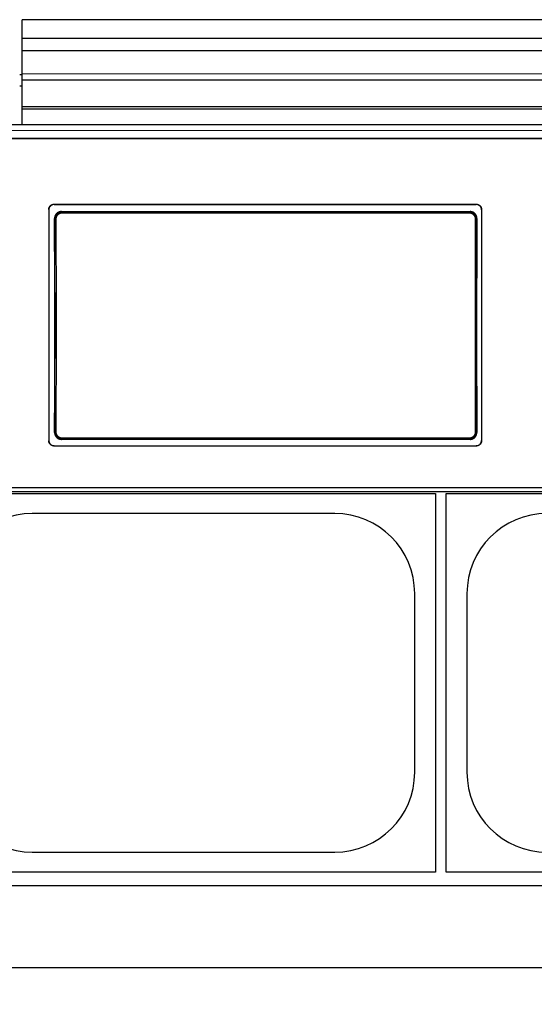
# Model space of a CAD drawing. Header units: inches. Extents: x 0 to 20790, y -12 to 14700.
# Tile 126 of 256: x 3400 to 3890, y 10247 to 11184. Entities that reach past the tile are written whole.
import ezdxf

# ---------------------------------------------------------------- set-up
doc = ezdxf.new("R2010")
doc.units = ezdxf.units.IN
doc.layers.add('1', color=7, linetype='Continuous', true_color=0xffffff)
doc.layers.add('254', color=7, linetype='Continuous', true_color=0xffffff)
doc.styles.add('latin_extended', font='simplex.shx')
doc.dimstyles.get("Standard").update_dxf_attribs({"dimtxt": 0.18, "dimasz": 0.18, "dimexe": 0.18, "dimexo": 0.0625, "dimgap": 0.09, "dimtad": 0, "dimtih": 1, "dimtoh": 1, "dimdec": 4, "dimzin": 0, "dimdsep": 46, "dimtxsty": 'Standard', "dimcen": 0.09, "dimadec": 0, "dimazin": 0, "dimtfac": 1, "dimtdec": 4, "dimtofl": 0, "dimtmove": 0, "dimatfit": 3, "dimfxl": 1, "dimtolj": 1, "dimtzin": 0, "dimarcsym": 0})

# ---------------------------------------------------------------- blocks, each defined once
blk = doc.blocks.new('_U1')
at = {"layer": '254', "color": 3, "linetype": 'Continuous', "lineweight": 13, "transparency": 16777216}
for p, q in [((1386.41, 10951.25), (1386.41, 7981.75)), ((8061.41, 9764.75), (8061.41, 7981.75)), ((1508.91, 8016.75), (7938.91, 8016.75))]:
    blk.add_line(p, q, dxfattribs=at)
at = {"layer": '254', "color": 3, "transparency": 16777216}
for points in [[(1508.91, 8037.17), (1508.91, 7996.34), (1386.41, 8016.75)], [(7938.91, 7996.34), (7938.91, 8037.17), (8061.41, 8016.75)]]:
    blk.add_solid(points, dxfattribs=at)
at = {"layer": 'Defpoints', "color": 0, "transparency": 16777216}
for p in [(1386.41, 10986.25), (8061.41, 9799.75), (8061.41, 8016.75)]:
    blk.add_point(p, dxfattribs=at)
at = {"layer": '254', "color": 2, "lineweight": 13, "transparency": 16777216, "insert": (4508.08, 8200.5), "char_height": 122.5, "attachment_point": 1, "style": 'latin_extended'}
blk.add_mtext('\\A1;6675', dxfattribs=at)

msp = doc.modelspace()

# ---------------------------------------------------------------- linework, layer by layer
at = {"layer": '1', "color": 2, "linetype": 'Continuous', "lineweight": 25}
for p, q in [((3402.911, 11165.811), (3402.911, 11183.623)), ((4379.911, 11183.623), (3402.911, 11183.623)), ((3402.911, 11153.851), (3402.911, 11165.811)), ((4379.911, 11165.811), (3402.911, 11165.811)), ((3402.911, 11131.988), (3402.911, 11153.851)), ((4379.911, 11153.851), (3402.911, 11153.851)), ((3402.411, 11136.754), (3402.411, 11083.518)), ((3402.91, 11136.754), (3402.411, 11136.754)), ((3402.417, 11131.254), (3400.411, 11131.254)), ((3402.911, 11126.268), (3402.911, 11131.988)), ((3400.404, 11120.754), (3402.406, 11120.754)), ((3402.911, 11126.268), (4379.911, 11126.268)), ((3402.911, 11100.726), (3402.911, 11126.268)), ((3402.911, 11098.461), (3402.911, 11100.726)), ((4379.911, 11100.726), (3402.911, 11100.726)), ((3402.911, 11083.52), (3402.911, 11098.461)), ((4379.911, 11098.461), (3402.911, 11098.461)), ((3926.161, 11083.52), (3343.161, 11083.52)), ((3927.161, 11070.629), (3342.161, 11070.629)), ((3343.161, 11070.634), (3926.161, 11070.634)), ((3433.161, 11008.126), (3835.161, 11008.126)), ((3433.161, 11007.821), (3835.161, 11007.821)), ((3428.161, 11003.151), (3428.161, 10783.077)), ((3440.075, 11001.063), (3829.248, 11001.063)), ((3840.161, 11003.151), (3840.161, 10783.077)), ((3829.184, 10784.409), (3440.138, 10784.409)), ((3433.161, 10778.366), (3835.161, 10778.366)), ((3433.161, 10778.097), (3835.161, 10778.097)), ((2695.161, 10734.672), (3945.161, 10734.672)), ((3947.161, 10738.259), (3322.161, 10738.259)), ((3316.411, 10732.754), (3796.411, 10732.754)), ((3796.411, 10732.754), (3796.411, 10372.754)), ((3806.411, 10732.754), (4286.411, 10732.754)), ((3806.411, 10372.754), (3806.411, 10732.754)), ((3700.411, 10713.854), (3412.411, 10713.854)), ((3776.511, 10467.754), (3776.511, 10637.754)), ((3826.311, 10637.754), (3826.311, 10467.754)), ((3412.411, 10391.654), (3700.411, 10391.654)), ((3796.411, 10372.754), (3316.411, 10372.754)), ((4286.411, 10372.754), (3806.411, 10372.754)), ((7321.411, 10359.753), (2798.923, 10359.753)), ((7321.411, 10281.811), (2910.959, 10281.811))]:
    msp.add_line(p, q, dxfattribs=at)
at = {"layer": '1', "color": 110, "linetype": 'Continuous', "lineweight": 13}
for p, q in [((4379.911, 11131.988), (3402.911, 11131.988)), ((3433.161, 11008.126), (3433.161, 11007.821)), ((3835.161, 11007.821), (3835.161, 11008.126)), ((3440.075, 11001.063), (3440.633, 11000.505)), ((3440.633, 11000.505), (3828.69, 11000.505)), ((3440.633, 11000.505), (3440.633, 10999.595)), ((3828.69, 10999.595), (3440.633, 10999.595)), ((3828.69, 11000.505), (3829.248, 11001.063)), ((3828.69, 11000.505), (3828.69, 10999.595)), ((3434.167, 10993.989), (3433.616, 10994.54)), ((3835.707, 10994.54), (3835.156, 10993.989)), ((3433.675, 10790.928), (3434.167, 10791.42)), ((3835.156, 10791.42), (3835.647, 10790.928)), ((3440.633, 10784.904), (3440.138, 10784.409)), ((3440.633, 10784.904), (3440.633, 10785.813)), ((3440.633, 10785.813), (3828.69, 10785.813)), ((3828.69, 10784.904), (3440.633, 10784.904)), ((3828.69, 10785.813), (3828.69, 10784.904)), ((3829.184, 10784.409), (3828.69, 10784.904)), ((3433.161, 10778.366), (3433.161, 10778.097)), ((3835.161, 10778.097), (3835.161, 10778.366))]:
    msp.add_line(p, q, dxfattribs=at)
at = {"layer": '1', "color": 2, "linetype": 'Continuous', "lineweight": 25}
for centre, start, end in [((3412.411, 10637.754), 90, 180), ((3700.411, 10637.754), 0, 90), ((3902.411, 10637.754), 90, 180), ((3412.411, 10467.754), 180, 270), ((3700.411, 10467.754), 270, 0), ((3902.411, 10467.754), 180, 270)]:
    msp.add_arc(centre, 76.1, start, end, dxfattribs=at)
for centre, start_param, end_param in [((3370.984, 10886.094), 4.6330009, 4.8028843), ((3898.339, 10886.094), 1.480301, 1.6501845)]:
    msp.add_ellipse(centre, major_axis=(0, 1200), ratio=0.0524078, start_param=start_param, end_param=end_param, dxfattribs=at)
at = {"layer": '1', "color": 110, "linetype": 'Continuous', "lineweight": 13}
for centre, major_axis, ratio, start_param, end_param in [((3435.166, 10993.989), (1, 0.004), 0.0844733, 1.570421, 3.0890448), ((3371.555, 10892.704), (0, 1199), 0.0524078, 4.6278141, 4.7969639), ((3372.554, 10892.704), (0, 1200), 0.0523641, 4.6278141, 4.7969639), ((3896.769, 10892.704), (0, 1200), 0.0523641, 1.4862214, 1.6553712), ((3834.157, 10993.989), (-1, 0.004), 0.0844733, 3.1941405, 4.7127643), ((3897.768, 10892.704), (0, 1199), 0.0524078, 1.4862214, 1.6553712), ((3435.166, 10791.42), (1, -0.004), 0.0844733, 3.1941405, 4.7127643), ((3834.157, 10791.42), (1, 0.004), 0.0844733, 4.7120137, 6.2306374)]:
    msp.add_ellipse(centre, major_axis=major_axis, ratio=ratio, start_param=start_param, end_param=end_param, dxfattribs=at)
msp.add_open_spline([(3926.161, 11078.147), (3343.161, 11078.147)], degree=1, dxfattribs=at)
at = {"layer": '1', "color": 2, "linetype": 'Continuous', "lineweight": 25}
for points, knots in [([(3428.161, 11003.151), (3428.161, 11003.315), (3428.17, 11003.478), (3428.202, 11003.801), (3428.249, 11004.121), (3428.328, 11004.436), (3428.388, 11004.632), (3428.4, 11004.671), (3428.426, 11004.748), (3428.439, 11004.787), (3428.481, 11004.903), (3428.511, 11004.979), (3428.605, 11005.205), (3428.744, 11005.499), (3428.911, 11005.777), (3429.047, 11005.979), (3429.094, 11006.046), (3429.168, 11006.144), (3429.192, 11006.177), (3429.243, 11006.242), (3429.269, 11006.274), (3429.399, 11006.432), (3429.509, 11006.553), (3429.74, 11006.782), (3429.981, 11007), (3430.243, 11007.194), (3430.414, 11007.307), (3430.448, 11007.33), (3430.518, 11007.374), (3430.553, 11007.395), (3430.659, 11007.459), (3430.73, 11007.499), (3430.946, 11007.614), (3431.241, 11007.753), (3431.548, 11007.862), (3431.782, 11007.933), (3431.861, 11007.955), (3432.02, 11007.995), (3432.101, 11008.013), (3432.343, 11008.061), (3432.668, 11008.11), (3432.996, 11008.126), (3433.161, 11008.126)], [0, 0, 0, 0, 0.0625, 0.0625, 0.125, 0.1875, 0.1875, 0.203125, 0.203125, 0.21875, 0.21875, 0.25, 0.25, 0.3125, 0.375, 0.375, 0.40625, 0.40625, 0.421875, 0.421875, 0.4375, 0.4375, 0.5, 0.5, 0.5625, 0.625, 0.625, 0.640625, 0.640625, 0.65625, 0.65625, 0.6875, 0.6875, 0.75, 0.8125, 0.8125, 0.84375, 0.84375, 0.875, 0.875, 0.9375, 1, 1, 1, 1]), ([(3433.161, 11007.821), (3432.996, 11007.821), (3432.833, 11007.813), (3432.508, 11007.781), (3432.186, 11007.734), (3431.869, 11007.655), (3431.673, 11007.596), (3431.634, 11007.584), (3431.556, 11007.558), (3431.517, 11007.545), (3431.4, 11007.503), (3431.324, 11007.474), (3431.097, 11007.38), (3430.802, 11007.242), (3430.523, 11007.075), (3430.319, 11006.94), (3430.218, 11006.87), (3430.12, 11006.796), (3430.055, 11006.745), (3430.023, 11006.72), (3429.864, 11006.59), (3429.742, 11006.48), (3429.512, 11006.251), (3429.293, 11006.011), (3429.098, 11005.75), (3428.984, 11005.581), (3428.961, 11005.546), (3428.917, 11005.477), (3428.896, 11005.442), (3428.832, 11005.337), (3428.792, 11005.266), (3428.676, 11005.051), (3428.536, 11004.757), (3428.426, 11004.452), (3428.355, 11004.219), (3428.333, 11004.14), (3428.293, 11003.982), (3428.274, 11003.902), (3428.226, 11003.66), (3428.178, 11003.337), (3428.161, 11003.01), (3428.161, 11002.846)], [0, 0, 0, 0, 0.0625, 0.0625, 0.125, 0.1875, 0.1875, 0.203125, 0.203125, 0.21875, 0.21875, 0.25, 0.25, 0.3125, 0.375, 0.375, 0.40625, 0.421875, 0.421875, 0.4375, 0.4375, 0.5, 0.5, 0.5625, 0.625, 0.625, 0.640625, 0.640625, 0.65625, 0.65625, 0.6875, 0.6875, 0.75, 0.8125, 0.8125, 0.84375, 0.84375, 0.875, 0.875, 0.9375, 1, 1, 1, 1]), ([(3835.161, 11008.126), (3835.326, 11008.126), (3835.49, 11008.118), (3835.815, 11008.086), (3836.137, 11008.038), (3836.454, 11007.96), (3836.65, 11007.9), (3836.689, 11007.888), (3836.767, 11007.863), (3836.806, 11007.849), (3836.923, 11007.808), (3836.999, 11007.778), (3837.226, 11007.685), (3837.521, 11007.546), (3837.8, 11007.38), (3838.004, 11007.244), (3838.104, 11007.174), (3838.203, 11007.1), (3838.268, 11007.05), (3838.3, 11007.024), (3838.459, 11006.894), (3838.58, 11006.785), (3838.811, 11006.555), (3839.03, 11006.316), (3839.225, 11006.055), (3839.339, 11005.885), (3839.361, 11005.851), (3839.406, 11005.781), (3839.427, 11005.746), (3839.491, 11005.641), (3839.531, 11005.57), (3839.647, 11005.355), (3839.786, 11005.062), (3839.897, 11004.757), (3839.968, 11004.523), (3839.99, 11004.445), (3840.03, 11004.286), (3840.048, 11004.206), (3840.097, 11003.965), (3840.145, 11003.642), (3840.161, 11003.315), (3840.161, 11003.151)], [0, 0, 0, 0, 0.0625, 0.0625, 0.125, 0.1875, 0.1875, 0.203125, 0.203125, 0.21875, 0.21875, 0.25, 0.25, 0.3125, 0.375, 0.375, 0.40625, 0.421875, 0.421875, 0.4375, 0.4375, 0.5, 0.5, 0.5625, 0.625, 0.625, 0.640625, 0.640625, 0.65625, 0.65625, 0.6875, 0.6875, 0.75, 0.8125, 0.8125, 0.84375, 0.84375, 0.875, 0.875, 0.9375, 1, 1, 1, 1]), ([(3840.161, 11002.846), (3840.161, 11003.01), (3840.153, 11003.173), (3840.121, 11003.497), (3840.073, 11003.817), (3839.994, 11004.132), (3839.935, 11004.327), (3839.923, 11004.366), (3839.897, 11004.444), (3839.883, 11004.483), (3839.842, 11004.599), (3839.812, 11004.675), (3839.718, 11004.901), (3839.579, 11005.194), (3839.411, 11005.472), (3839.276, 11005.675), (3839.229, 11005.742), (3839.155, 11005.84), (3839.13, 11005.873), (3839.08, 11005.937), (3839.054, 11005.969), (3838.923, 11006.128), (3838.813, 11006.248), (3838.583, 11006.478), (3838.342, 11006.696), (3838.08, 11006.89), (3837.909, 11007.003), (3837.875, 11007.026), (3837.805, 11007.069), (3837.77, 11007.091), (3837.664, 11007.154), (3837.593, 11007.194), (3837.376, 11007.31), (3837.082, 11007.448), (3836.775, 11007.558), (3836.541, 11007.629), (3836.462, 11007.651), (3836.302, 11007.691), (3836.222, 11007.709), (3835.98, 11007.757), (3835.655, 11007.805), (3835.326, 11007.821), (3835.161, 11007.821)], [0, 0, 0, 0, 0.0625, 0.0625, 0.125, 0.1875, 0.1875, 0.203125, 0.203125, 0.21875, 0.21875, 0.25, 0.25, 0.3125, 0.375, 0.375, 0.40625, 0.40625, 0.421875, 0.421875, 0.4375, 0.4375, 0.5, 0.5, 0.5625, 0.625, 0.625, 0.640625, 0.640625, 0.65625, 0.65625, 0.6875, 0.6875, 0.75, 0.8125, 0.8125, 0.84375, 0.84375, 0.875, 0.875, 0.9375, 1, 1, 1, 1]), ([(3440.075, 11001.063), (3439.86, 11001.063), (3439.647, 11001.052), (3439.224, 11001.01), (3439.015, 11000.979), (3438.599, 11000.896), (3438.393, 11000.844), (3438.138, 11000.766), (3438.087, 11000.75), (3437.985, 11000.716), (3437.934, 11000.698), (3437.783, 11000.643), (3437.683, 11000.605), (3437.388, 11000.481), (3437.006, 11000.298), (3436.643, 11000.079), (3436.379, 10999.901), (3436.292, 10999.839), (3436.164, 10999.743), (3436.122, 10999.71), (3436.038, 10999.644), (3435.996, 10999.61), (3435.79, 10999.439), (3435.634, 10999.295), (3435.336, 10998.994), (3435.196, 10998.836), (3434.929, 10998.507), (3434.804, 10998.335), (3434.657, 10998.112), (3434.628, 10998.067), (3434.572, 10997.976), (3434.489, 10997.839), (3434.411, 10997.7), (3434.264, 10997.418), (3434.086, 10997.035), (3433.946, 10996.635), (3433.855, 10996.33), (3433.828, 10996.227), (3433.79, 10996.072), (3433.778, 10996.019), (3433.755, 10995.915), (3433.744, 10995.863), (3433.694, 10995.601), (3433.634, 10995.18), (3433.615, 10994.754), (3433.616, 10994.54)], [0, 0, 0, 0, 0.0625, 0.0625, 0.125, 0.125, 0.1875, 0.1875, 0.203125, 0.203125, 0.21875, 0.21875, 0.25, 0.25, 0.3125, 0.375, 0.375, 0.40625, 0.40625, 0.421875, 0.421875, 0.4375, 0.4375, 0.5, 0.5, 0.5625, 0.5625, 0.625, 0.625, 0.640625, 0.640625, 0.65625, 0.6875, 0.6875, 0.75, 0.8125, 0.8125, 0.84375, 0.84375, 0.859375, 0.859375, 0.875, 0.875, 0.9375, 1, 1, 1, 1]), ([(3835.156, 10993.989), (3835.156, 10994.203), (3835.137, 10994.629), (3835.076, 10995.052), (3835.025, 10995.314), (3835.014, 10995.367), (3834.991, 10995.471), (3834.954, 10995.627), (3834.913, 10995.781), (3834.822, 10996.086), (3834.681, 10996.484), (3834.502, 10996.868), (3834.353, 10997.151), (3834.301, 10997.244), (3834.219, 10997.382), (3834.191, 10997.428), (3834.134, 10997.518), (3834.106, 10997.563), (3833.959, 10997.785), (3833.708, 10998.127), (3833.425, 10998.442), (3833.201, 10998.668), (3833.125, 10998.741), (3833.007, 10998.849), (3832.967, 10998.885), (3832.886, 10998.955), (3832.845, 10998.99), (3832.639, 10999.16), (3832.468, 10999.288), (3832.117, 10999.524), (3831.936, 10999.633), (3831.563, 10999.834), (3831.371, 10999.926), (3831.125, 11000.028), (3831.075, 11000.048), (3830.975, 11000.087), (3830.925, 11000.106), (3830.774, 11000.16), (3830.673, 11000.194), (3830.368, 11000.287), (3829.957, 11000.39), (3829.539, 11000.452), (3829.117, 11000.494), (3828.904, 11000.505), (3828.69, 11000.505)], [0, 0, 0, 0, 0.0625, 0.125, 0.125, 0.140625, 0.140625, 0.15625, 0.1875, 0.1875, 0.25, 0.3125, 0.3125, 0.34375, 0.34375, 0.359375, 0.359375, 0.375, 0.375, 0.4375, 0.5, 0.5, 0.53125, 0.53125, 0.546875, 0.546875, 0.5625, 0.5625, 0.625, 0.625, 0.6875, 0.6875, 0.75, 0.75, 0.765625, 0.765625, 0.78125, 0.78125, 0.8125, 0.8125, 0.875, 0.9375, 0.9375, 1, 1, 1, 1]), ([(3835.707, 10994.54), (3835.708, 10994.754), (3835.698, 10994.966), (3835.659, 10995.388), (3835.63, 10995.597), (3835.55, 10996.011), (3835.5, 10996.217), (3835.425, 10996.472), (3835.41, 10996.523), (3835.377, 10996.625), (3835.36, 10996.675), (3835.307, 10996.827), (3835.27, 10996.927), (3835.15, 10997.222), (3834.972, 10997.607), (3834.758, 10997.971), (3834.584, 10998.237), (3834.524, 10998.324), (3834.43, 10998.453), (3834.398, 10998.496), (3834.333, 10998.581), (3834.3, 10998.623), (3834.132, 10998.831), (3833.99, 10998.99), (3833.692, 10999.292), (3833.537, 10999.435), (3833.212, 10999.706), (3833.042, 10999.834), (3832.821, 10999.983), (3832.777, 11000.013), (3832.687, 11000.071), (3832.641, 11000.099), (3832.504, 11000.183), (3832.411, 11000.236), (3832.13, 11000.388), (3831.747, 11000.571), (3831.349, 11000.716), (3831.044, 11000.809), (3830.941, 11000.838), (3830.786, 11000.878), (3830.734, 11000.89), (3830.629, 11000.914), (3830.576, 11000.925), (3830.313, 11000.978), (3829.89, 11001.042), (3829.463, 11001.063), (3829.248, 11001.063)], [0, 0, 0, 0, 0.0625, 0.0625, 0.125, 0.125, 0.1875, 0.1875, 0.203125, 0.203125, 0.21875, 0.21875, 0.25, 0.25, 0.3125, 0.375, 0.375, 0.40625, 0.40625, 0.421875, 0.421875, 0.4375, 0.4375, 0.5, 0.5, 0.5625, 0.5625, 0.625, 0.625, 0.640625, 0.640625, 0.65625, 0.65625, 0.6875, 0.6875, 0.75, 0.8125, 0.8125, 0.84375, 0.84375, 0.859375, 0.859375, 0.875, 0.875, 0.9375, 1, 1, 1, 1]), ([(3433.675, 10790.928), (3433.675, 10790.714), (3433.684, 10790.501), (3433.723, 10790.08), (3433.753, 10789.871), (3433.833, 10789.456), (3433.883, 10789.25), (3433.958, 10788.995), (3433.974, 10788.944), (3434.007, 10788.843), (3434.024, 10788.792), (3434.077, 10788.64), (3434.115, 10788.541), (3434.234, 10788.245), (3434.413, 10787.861), (3434.627, 10787.497), (3434.802, 10787.231), (3434.862, 10787.144), (3434.956, 10787.015), (3434.988, 10786.972), (3435.053, 10786.887), (3435.086, 10786.845), (3435.255, 10786.637), (3435.397, 10786.479), (3435.694, 10786.177), (3435.85, 10786.034), (3436.175, 10785.763), (3436.345, 10785.636), (3436.566, 10785.486), (3436.611, 10785.457), (3436.701, 10785.399), (3436.746, 10785.371), (3436.884, 10785.287), (3436.976, 10785.234), (3437.257, 10785.083), (3437.64, 10784.9), (3438.038, 10784.755), (3438.343, 10784.662), (3438.446, 10784.633), (3438.601, 10784.594), (3438.653, 10784.581), (3438.758, 10784.557), (3438.811, 10784.546), (3439.073, 10784.493), (3439.496, 10784.43), (3439.924, 10784.409), (3440.138, 10784.409)], [0, 0, 0, 0, 0.0625, 0.0625, 0.125, 0.125, 0.1875, 0.1875, 0.203125, 0.203125, 0.21875, 0.21875, 0.25, 0.25, 0.3125, 0.375, 0.375, 0.40625, 0.40625, 0.421875, 0.421875, 0.4375, 0.4375, 0.5, 0.5, 0.5625, 0.5625, 0.625, 0.625, 0.640625, 0.640625, 0.65625, 0.65625, 0.6875, 0.6875, 0.75, 0.8125, 0.8125, 0.84375, 0.84375, 0.859375, 0.859375, 0.875, 0.875, 0.9375, 1, 1, 1, 1]), ([(3434.167, 10791.42), (3434.167, 10791.206), (3434.186, 10790.779), (3434.247, 10790.357), (3434.298, 10790.094), (3434.309, 10790.042), (3434.332, 10789.937), (3434.368, 10789.781), (3434.41, 10789.628), (3434.501, 10789.323), (3434.642, 10788.924), (3434.821, 10788.54), (3434.97, 10788.258), (3435.022, 10788.165), (3435.104, 10788.027), (3435.132, 10787.981), (3435.188, 10787.89), (3435.217, 10787.845), (3435.364, 10787.623), (3435.615, 10787.282), (3435.898, 10786.967), (3436.122, 10786.741), (3436.198, 10786.667), (3436.316, 10786.559), (3436.356, 10786.524), (3436.437, 10786.454), (3436.478, 10786.419), (3436.684, 10786.248), (3436.854, 10786.121), (3437.206, 10785.884), (3437.387, 10785.775), (3437.76, 10785.574), (3437.952, 10785.483), (3438.198, 10785.38), (3438.248, 10785.36), (3438.348, 10785.322), (3438.398, 10785.303), (3438.549, 10785.248), (3438.65, 10785.215), (3438.955, 10785.122), (3439.366, 10785.019), (3439.784, 10784.956), (3440.206, 10784.914), (3440.418, 10784.904), (3440.633, 10784.904)], [0, 0, 0, 0, 0.0625, 0.125, 0.125, 0.140625, 0.140625, 0.15625, 0.1875, 0.1875, 0.25, 0.3125, 0.3125, 0.34375, 0.34375, 0.359375, 0.359375, 0.375, 0.375, 0.4375, 0.5, 0.5, 0.53125, 0.53125, 0.546875, 0.546875, 0.5625, 0.5625, 0.625, 0.625, 0.6875, 0.6875, 0.75, 0.75, 0.765625, 0.765625, 0.78125, 0.78125, 0.8125, 0.8125, 0.875, 0.9375, 0.9375, 1, 1, 1, 1]), ([(3829.184, 10784.409), (3829.399, 10784.409), (3829.612, 10784.419), (3830.035, 10784.461), (3830.244, 10784.493), (3830.66, 10784.576), (3830.866, 10784.627), (3831.121, 10784.705), (3831.172, 10784.721), (3831.274, 10784.755), (3831.325, 10784.773), (3831.476, 10784.827), (3831.575, 10784.866), (3831.87, 10784.989), (3832.253, 10785.172), (3832.615, 10785.391), (3832.88, 10785.569), (3832.966, 10785.631), (3833.095, 10785.727), (3833.137, 10785.759), (3833.221, 10785.826), (3833.263, 10785.859), (3833.469, 10786.03), (3833.625, 10786.174), (3833.923, 10786.475), (3834.064, 10786.632), (3834.33, 10786.961), (3834.456, 10787.132), (3834.603, 10787.355), (3834.632, 10787.401), (3834.689, 10787.491), (3834.772, 10787.628), (3834.849, 10787.768), (3834.997, 10788.049), (3835.176, 10788.433), (3835.316, 10788.832), (3835.407, 10789.137), (3835.435, 10789.24), (3835.473, 10789.396), (3835.485, 10789.448), (3835.508, 10789.552), (3835.518, 10789.605), (3835.569, 10789.867), (3835.629, 10790.288), (3835.648, 10790.714), (3835.647, 10790.928)], [0, 0, 0, 0, 0.0625, 0.0625, 0.125, 0.125, 0.1875, 0.1875, 0.203125, 0.203125, 0.21875, 0.21875, 0.25, 0.25, 0.3125, 0.375, 0.375, 0.40625, 0.40625, 0.421875, 0.421875, 0.4375, 0.4375, 0.5, 0.5, 0.5625, 0.5625, 0.625, 0.625, 0.640625, 0.640625, 0.65625, 0.6875, 0.6875, 0.75, 0.8125, 0.8125, 0.84375, 0.84375, 0.859375, 0.859375, 0.875, 0.875, 0.9375, 1, 1, 1, 1]), ([(3428.161, 10783.347), (3428.161, 10783.182), (3428.17, 10783.019), (3428.202, 10782.696), (3428.249, 10782.375), (3428.328, 10782.059), (3428.388, 10781.864), (3428.4, 10781.825), (3428.426, 10781.747), (3428.439, 10781.708), (3428.481, 10781.592), (3428.511, 10781.516), (3428.605, 10781.29), (3428.744, 10780.996), (3428.911, 10780.718), (3429.047, 10780.515), (3429.094, 10780.448), (3429.168, 10780.35), (3429.192, 10780.317), (3429.243, 10780.252), (3429.269, 10780.22), (3429.399, 10780.062), (3429.509, 10779.941), (3429.74, 10779.711), (3429.981, 10779.493), (3430.243, 10779.299), (3430.414, 10779.185), (3430.448, 10779.163), (3430.518, 10779.119), (3430.553, 10779.097), (3430.659, 10779.034), (3430.73, 10778.994), (3430.946, 10778.878), (3431.241, 10778.739), (3431.548, 10778.63), (3431.782, 10778.559), (3431.861, 10778.537), (3432.02, 10778.497), (3432.101, 10778.479), (3432.343, 10778.43), (3432.668, 10778.382), (3432.996, 10778.366), (3433.161, 10778.366)], [0, 0, 0, 0, 0.0625, 0.0625, 0.125, 0.1875, 0.1875, 0.203125, 0.203125, 0.21875, 0.21875, 0.25, 0.25, 0.3125, 0.375, 0.375, 0.40625, 0.40625, 0.421875, 0.421875, 0.4375, 0.4375, 0.5, 0.5, 0.5625, 0.625, 0.625, 0.640625, 0.640625, 0.65625, 0.65625, 0.6875, 0.6875, 0.75, 0.8125, 0.8125, 0.84375, 0.84375, 0.875, 0.875, 0.9375, 1, 1, 1, 1]), ([(3433.161, 10778.097), (3432.996, 10778.097), (3432.833, 10778.105), (3432.508, 10778.137), (3432.186, 10778.184), (3431.869, 10778.263), (3431.673, 10778.322), (3431.634, 10778.335), (3431.556, 10778.36), (3431.517, 10778.374), (3431.4, 10778.415), (3431.324, 10778.445), (3431.097, 10778.538), (3430.802, 10778.677), (3430.523, 10778.844), (3430.319, 10778.979), (3430.218, 10779.049), (3430.12, 10779.124), (3430.055, 10779.174), (3430.023, 10779.2), (3429.864, 10779.33), (3429.742, 10779.439), (3429.512, 10779.669), (3429.293, 10779.909), (3429.098, 10780.17), (3428.984, 10780.34), (3428.961, 10780.374), (3428.917, 10780.444), (3428.896, 10780.479), (3428.832, 10780.584), (3428.792, 10780.655), (3428.676, 10780.871), (3428.536, 10781.164), (3428.426, 10781.47), (3428.355, 10781.703), (3428.333, 10781.782), (3428.293, 10781.941), (3428.274, 10782.021), (3428.226, 10782.262), (3428.178, 10782.586), (3428.161, 10782.913), (3428.161, 10783.077)], [0, 0, 0, 0, 0.0625, 0.0625, 0.125, 0.1875, 0.1875, 0.203125, 0.203125, 0.21875, 0.21875, 0.25, 0.25, 0.3125, 0.375, 0.375, 0.40625, 0.421875, 0.421875, 0.4375, 0.4375, 0.5, 0.5, 0.5625, 0.625, 0.625, 0.640625, 0.640625, 0.65625, 0.65625, 0.6875, 0.6875, 0.75, 0.8125, 0.8125, 0.84375, 0.84375, 0.875, 0.875, 0.9375, 1, 1, 1, 1]), ([(3835.161, 10778.366), (3835.326, 10778.366), (3835.49, 10778.374), (3835.815, 10778.406), (3836.137, 10778.454), (3836.454, 10778.532), (3836.65, 10778.592), (3836.689, 10778.604), (3836.767, 10778.63), (3836.806, 10778.643), (3836.923, 10778.684), (3836.999, 10778.714), (3837.226, 10778.808), (3837.521, 10778.946), (3837.8, 10779.113), (3838.004, 10779.248), (3838.104, 10779.319), (3838.203, 10779.393), (3838.268, 10779.443), (3838.3, 10779.469), (3838.459, 10779.599), (3838.58, 10779.709), (3838.811, 10779.938), (3839.03, 10780.178), (3839.225, 10780.439), (3839.339, 10780.609), (3839.361, 10780.644), (3839.406, 10780.713), (3839.427, 10780.748), (3839.491, 10780.853), (3839.531, 10780.925), (3839.647, 10781.14), (3839.786, 10781.433), (3839.897, 10781.739), (3839.968, 10781.973), (3839.99, 10782.051), (3840.03, 10782.21), (3840.048, 10782.29), (3840.097, 10782.532), (3840.145, 10782.855), (3840.161, 10783.182), (3840.161, 10783.347)], [0, 0, 0, 0, 0.0625, 0.0625, 0.125, 0.1875, 0.1875, 0.203125, 0.203125, 0.21875, 0.21875, 0.25, 0.25, 0.3125, 0.375, 0.375, 0.40625, 0.421875, 0.421875, 0.4375, 0.4375, 0.5, 0.5, 0.5625, 0.625, 0.625, 0.640625, 0.640625, 0.65625, 0.65625, 0.6875, 0.6875, 0.75, 0.8125, 0.8125, 0.84375, 0.84375, 0.875, 0.875, 0.9375, 1, 1, 1, 1]), ([(3840.161, 10783.077), (3840.161, 10782.913), (3840.153, 10782.75), (3840.121, 10782.426), (3840.073, 10782.106), (3839.994, 10781.79), (3839.935, 10781.595), (3839.923, 10781.556), (3839.897, 10781.478), (3839.883, 10781.439), (3839.842, 10781.323), (3839.812, 10781.247), (3839.718, 10781.02), (3839.579, 10780.727), (3839.411, 10780.448), (3839.276, 10780.246), (3839.229, 10780.179), (3839.155, 10780.08), (3839.13, 10780.048), (3839.08, 10779.983), (3839.054, 10779.951), (3838.923, 10779.792), (3838.813, 10779.671), (3838.583, 10779.442), (3838.342, 10779.224), (3838.08, 10779.03), (3837.909, 10778.916), (3837.875, 10778.894), (3837.805, 10778.85), (3837.77, 10778.828), (3837.664, 10778.765), (3837.593, 10778.724), (3837.376, 10778.609), (3837.082, 10778.47), (3836.775, 10778.36), (3836.541, 10778.289), (3836.462, 10778.267), (3836.302, 10778.227), (3836.222, 10778.209), (3835.98, 10778.161), (3835.655, 10778.113), (3835.326, 10778.097), (3835.161, 10778.097)], [0, 0, 0, 0, 0.0625, 0.0625, 0.125, 0.1875, 0.1875, 0.203125, 0.203125, 0.21875, 0.21875, 0.25, 0.25, 0.3125, 0.375, 0.375, 0.40625, 0.40625, 0.421875, 0.421875, 0.4375, 0.4375, 0.5, 0.5, 0.5625, 0.625, 0.625, 0.640625, 0.640625, 0.65625, 0.65625, 0.6875, 0.6875, 0.75, 0.8125, 0.8125, 0.84375, 0.84375, 0.875, 0.875, 0.9375, 1, 1, 1, 1])]:
    msp.add_open_spline(points, degree=3, knots=knots, dxfattribs=at)
at = {"layer": '1', "color": 110, "linetype": 'Continuous', "lineweight": 13}
for points, knots in [([(3440.633, 11000.505), (3440.418, 11000.505), (3439.991, 11000.483), (3439.568, 11000.42), (3439.305, 11000.367), (3439.253, 11000.356), (3439.148, 11000.332), (3438.993, 11000.294), (3438.839, 11000.251), (3438.535, 11000.158), (3438.137, 11000.014), (3437.754, 10999.831), (3437.519, 10999.704), (3437.473, 10999.679), (3437.38, 10999.625), (3437.334, 10999.598), (3437.196, 10999.515), (3437.106, 10999.457), (3436.842, 10999.278), (3436.503, 10999.024), (3436.191, 10998.738), (3435.967, 10998.512), (3435.895, 10998.434), (3435.788, 10998.315), (3435.753, 10998.275), (3435.684, 10998.194), (3435.649, 10998.152), (3435.481, 10997.944), (3435.355, 10997.773), (3435.123, 10997.419), (3434.908, 10997.055), (3434.729, 10996.671), (3434.629, 10996.424), (3434.609, 10996.374), (3434.571, 10996.275), (3434.553, 10996.224), (3434.5, 10996.073), (3434.467, 10995.971), (3434.376, 10995.666), (3434.276, 10995.255), (3434.216, 10994.837), (3434.176, 10994.415), (3434.167, 10994.203), (3434.167, 10993.989)], [0, 0, 0, 0, 0.0625, 0.125, 0.125, 0.140625, 0.140625, 0.15625, 0.1875, 0.1875, 0.25, 0.3125, 0.3125, 0.328125, 0.328125, 0.34375, 0.34375, 0.375, 0.375, 0.4375, 0.5, 0.5, 0.53125, 0.53125, 0.546875, 0.546875, 0.5625, 0.5625, 0.625, 0.625, 0.6875, 0.75, 0.75, 0.765625, 0.765625, 0.78125, 0.78125, 0.8125, 0.8125, 0.875, 0.9375, 0.9375, 1, 1, 1, 1]), ([(3440.633, 10999.595), (3440.451, 10999.595), (3440.089, 10999.577), (3439.731, 10999.524), (3439.508, 10999.479), (3439.464, 10999.469), (3439.375, 10999.449), (3439.331, 10999.438), (3439.2, 10999.405), (3439.113, 10999.381), (3438.855, 10999.301), (3438.518, 10999.179), (3438.194, 10999.024), (3437.996, 10998.917), (3437.956, 10998.895), (3437.878, 10998.849), (3437.839, 10998.826), (3437.722, 10998.756), (3437.646, 10998.707), (3437.422, 10998.555), (3437.135, 10998.339), (3436.872, 10998.096), (3436.683, 10997.905), (3436.591, 10997.806), (3436.502, 10997.704), (3436.443, 10997.635), (3436.414, 10997.6), (3436.272, 10997.423), (3436.166, 10997.278), (3435.97, 10996.978), (3435.789, 10996.67), (3435.638, 10996.344), (3435.553, 10996.136), (3435.537, 10996.094), (3435.505, 10996.009), (3435.49, 10995.966), (3435.445, 10995.838), (3435.417, 10995.752), (3435.341, 10995.494), (3435.257, 10995.146), (3435.206, 10994.792), (3435.182, 10994.524), (3435.172, 10994.389), (3435.168, 10994.254), (3435.166, 10994.164), (3435.166, 10994.119), (3435.166, 10994.073)], [0, 0, 0, 0, 0.0625, 0.125, 0.125, 0.140625, 0.140625, 0.15625, 0.15625, 0.1875, 0.1875, 0.25, 0.3125, 0.3125, 0.328125, 0.328125, 0.34375, 0.34375, 0.375, 0.375, 0.4375, 0.5, 0.5, 0.53125, 0.546875, 0.546875, 0.5625, 0.5625, 0.625, 0.625, 0.6875, 0.75, 0.75, 0.765625, 0.765625, 0.78125, 0.78125, 0.8125, 0.8125, 0.875, 0.9375, 0.9375, 0.96875, 0.984375, 0.984375, 1, 1, 1, 1]), ([(3828.69, 10999.595), (3828.781, 10999.595), (3828.872, 10999.593), (3829.053, 10999.584), (3829.143, 10999.577), (3829.411, 10999.551), (3829.766, 10999.497), (3830.114, 10999.41), (3830.373, 10999.331), (3830.458, 10999.302), (3830.586, 10999.256), (3830.629, 10999.24), (3830.714, 10999.207), (3830.756, 10999.19), (3830.964, 10999.103), (3831.126, 10999.025), (3831.442, 10998.855), (3831.595, 10998.762), (3831.892, 10998.561), (3832.036, 10998.453), (3832.211, 10998.308), (3832.245, 10998.279), (3832.314, 10998.219), (3832.415, 10998.128), (3832.512, 10998.035), (3832.701, 10997.843), (3832.939, 10997.576), (3833.151, 10997.286), (3833.275, 10997.098), (3833.299, 10997.06), (3833.347, 10996.984), (3833.37, 10996.945), (3833.439, 10996.828), (3833.483, 10996.749), (3833.608, 10996.51), (3833.759, 10996.185), (3833.877, 10995.847), (3833.954, 10995.589), (3833.977, 10995.502), (3834.009, 10995.371), (3834.02, 10995.327), (3834.039, 10995.239), (3834.048, 10995.194), (3834.091, 10994.972), (3834.142, 10994.615), (3834.158, 10994.254), (3834.157, 10994.073)], [0, 0, 0, 0, 0.03125, 0.03125, 0.0625, 0.0625, 0.125, 0.1875, 0.1875, 0.21875, 0.21875, 0.234375, 0.234375, 0.25, 0.25, 0.3125, 0.3125, 0.375, 0.375, 0.4375, 0.4375, 0.453125, 0.453125, 0.46875, 0.5, 0.5, 0.5625, 0.625, 0.625, 0.640625, 0.640625, 0.65625, 0.65625, 0.6875, 0.6875, 0.75, 0.8125, 0.8125, 0.84375, 0.84375, 0.859375, 0.859375, 0.875, 0.875, 0.9375, 1, 1, 1, 1]), ([(3435.166, 10791.335), (3435.165, 10791.154), (3435.181, 10790.794), (3435.232, 10790.436), (3435.275, 10790.214), (3435.284, 10790.17), (3435.303, 10790.081), (3435.314, 10790.037), (3435.346, 10789.906), (3435.369, 10789.819), (3435.445, 10789.562), (3435.564, 10789.224), (3435.714, 10788.899), (3435.84, 10788.66), (3435.884, 10788.581), (3435.953, 10788.464), (3435.976, 10788.425), (3436.024, 10788.348), (3436.048, 10788.31), (3436.172, 10788.122), (3436.384, 10787.832), (3436.622, 10787.565), (3436.811, 10787.374), (3436.908, 10787.28), (3437.009, 10787.19), (3437.077, 10787.13), (3437.112, 10787.101), (3437.286, 10786.956), (3437.431, 10786.848), (3437.728, 10786.647), (3437.881, 10786.554), (3438.197, 10786.383), (3438.359, 10786.306), (3438.567, 10786.218), (3438.609, 10786.202), (3438.694, 10786.169), (3438.736, 10786.153), (3438.864, 10786.106), (3438.95, 10786.078), (3439.209, 10785.999), (3439.557, 10785.911), (3439.912, 10785.858), (3440.18, 10785.831), (3440.27, 10785.824), (3440.451, 10785.815), (3440.542, 10785.813), (3440.633, 10785.813)], [0, 0, 0, 0, 0.0625, 0.125, 0.125, 0.140625, 0.140625, 0.15625, 0.15625, 0.1875, 0.1875, 0.25, 0.3125, 0.3125, 0.34375, 0.34375, 0.359375, 0.359375, 0.375, 0.375, 0.4375, 0.5, 0.5, 0.53125, 0.546875, 0.546875, 0.5625, 0.5625, 0.625, 0.625, 0.6875, 0.6875, 0.75, 0.75, 0.765625, 0.765625, 0.78125, 0.78125, 0.8125, 0.8125, 0.875, 0.9375, 0.9375, 0.96875, 0.96875, 1, 1, 1, 1]), ([(3828.69, 10784.904), (3828.904, 10784.904), (3829.332, 10784.925), (3829.755, 10784.989), (3830.018, 10785.042), (3830.07, 10785.053), (3830.174, 10785.077), (3830.33, 10785.114), (3830.484, 10785.157), (3830.788, 10785.251), (3831.186, 10785.395), (3831.569, 10785.578), (3831.804, 10785.704), (3831.85, 10785.73), (3831.943, 10785.783), (3831.989, 10785.81), (3832.127, 10785.894), (3832.217, 10785.951), (3832.481, 10786.13), (3832.82, 10786.385), (3833.132, 10786.671), (3833.356, 10786.897), (3833.428, 10786.974), (3833.535, 10787.093), (3833.57, 10787.134), (3833.639, 10787.215), (3833.674, 10787.256), (3833.842, 10787.464), (3833.967, 10787.636), (3834.2, 10787.99), (3834.415, 10788.354), (3834.594, 10788.738), (3834.694, 10788.984), (3834.714, 10789.034), (3834.752, 10789.134), (3834.77, 10789.184), (3834.823, 10789.336), (3834.856, 10789.437), (3834.946, 10789.743), (3835.047, 10790.154), (3835.107, 10790.572), (3835.146, 10790.993), (3835.156, 10791.206), (3835.156, 10791.42)], [0, 0, 0, 0, 0.0625, 0.125, 0.125, 0.140625, 0.140625, 0.15625, 0.1875, 0.1875, 0.25, 0.3125, 0.3125, 0.328125, 0.328125, 0.34375, 0.34375, 0.375, 0.375, 0.4375, 0.5, 0.5, 0.53125, 0.53125, 0.546875, 0.546875, 0.5625, 0.5625, 0.625, 0.625, 0.6875, 0.75, 0.75, 0.765625, 0.765625, 0.78125, 0.78125, 0.8125, 0.8125, 0.875, 0.9375, 0.9375, 1, 1, 1, 1]), ([(3834.157, 10791.335), (3834.157, 10791.29), (3834.157, 10791.245), (3834.155, 10791.154), (3834.151, 10791.019), (3834.141, 10790.885), (3834.116, 10790.617), (3834.066, 10790.263), (3833.982, 10789.915), (3833.906, 10789.656), (3833.878, 10789.57), (3833.833, 10789.442), (3833.818, 10789.4), (3833.786, 10789.315), (3833.77, 10789.273), (3833.685, 10789.064), (3833.534, 10788.739), (3833.353, 10788.43), (3833.157, 10788.131), (3833.051, 10787.985), (3832.909, 10787.809), (3832.88, 10787.774), (3832.821, 10787.705), (3832.732, 10787.602), (3832.64, 10787.504), (3832.451, 10787.312), (3832.187, 10787.07), (3831.901, 10786.854), (3831.677, 10786.702), (3831.601, 10786.653), (3831.484, 10786.582), (3831.445, 10786.559), (3831.367, 10786.514), (3831.327, 10786.492), (3831.129, 10786.385), (3830.805, 10786.229), (3830.467, 10786.107), (3830.21, 10786.028), (3830.123, 10786.004), (3829.992, 10785.97), (3829.948, 10785.96), (3829.859, 10785.939), (3829.815, 10785.93), (3829.592, 10785.885), (3829.234, 10785.831), (3828.872, 10785.813), (3828.69, 10785.813)], [0, 0, 0, 0, 0.015625, 0.015625, 0.03125, 0.0625, 0.0625, 0.125, 0.1875, 0.1875, 0.21875, 0.21875, 0.234375, 0.234375, 0.25, 0.25, 0.3125, 0.375, 0.375, 0.4375, 0.4375, 0.453125, 0.453125, 0.46875, 0.5, 0.5, 0.5625, 0.625, 0.625, 0.65625, 0.65625, 0.671875, 0.671875, 0.6875, 0.6875, 0.75, 0.8125, 0.8125, 0.84375, 0.84375, 0.859375, 0.859375, 0.875, 0.875, 0.9375, 1, 1, 1, 1])]:
    msp.add_open_spline(points, degree=3, knots=knots, dxfattribs=at)

# ---------------------------------------------------------------- dimensions: what is measured, and where the dimension line sits
at = {"layer": '254', "color": 2, "linetype": 'Continuous', "lineweight": 13}
dim = msp.add_linear_dim(base=(8061.411, 8016.754), p1=(1386.411, 10986.253), p2=(8061.411, 9799.754), dimstyle='Standard', override={"dimscale": 35, "dimtxt": 3.5, "dimasz": 3.5, "dimexe": 1, "dimexo": 1, "dimgap": 1.75, "dimtad": 1, "dimtih": 1, "dimtoh": 0, "dimdec": 2, "dimlfac": 1, "dimzin": 8, "dimdsep": 46, "dimlunit": 2, "dimtxsty": 'latin_extended', "dimsah": 1, "dimse1": 0, "dimse2": 0, "dimsd1": 0, "dimsd2": 0, "dimclrd": 3, "dimclre": 3, "dimclrt": 2, "dimtol": 0, "dimtm": -0.1, "dimtfac": 0.714286, "dimtdec": 3, "dimtofl": 1, "dimtmove": 0, "dimtzin": 8, "dimlwd": 13, "dimlwe": 13}, dxfattribs=at)
dim.commit()
dim.dimension.update_dxf_attribs({"geometry": '_U1', "text_midpoint": (4723.911, 8016.754), "dimtype": 160})

doc.saveas('drawing.dxf')
